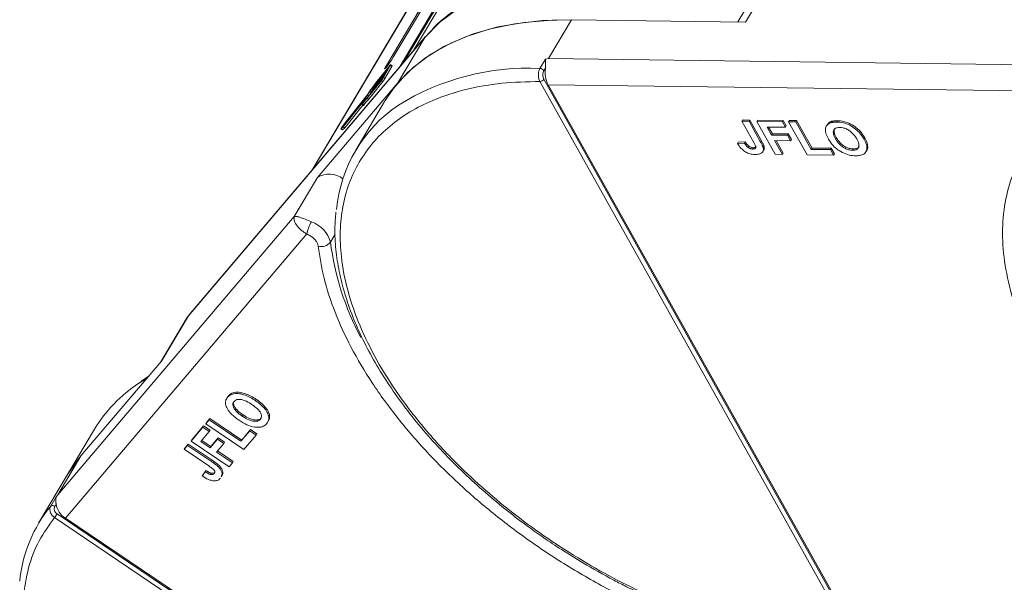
# Model space of a CAD drawing. Header units: millimetres. Extents: x -1637 to 445, y 81 to 1539.
# Tile 27 of 52: x -440 to -363, y 1346 to 1390. Entities that reach past the tile are written whole.
import ezdxf

# ---------------------------------------------------------------- set-up
doc = ezdxf.new("R2010")
doc.units = ezdxf.units.MM

msp = doc.modelspace()

# ---------------------------------------------------------------- linework, layer by layer
at = {"color": 7, "linetype": 'Continuous', "lineweight": 15}
for p, q in [((-385.488, 1428.657), (-410.456, 1386.677)), ((-410.111, 1387.083), (-385.3, 1428.799)), ((-387.755, 1424.27), (-409.315, 1388.019)), ((-392.343, 1420.584), (-417.291, 1378.638)), ((-417.264, 1378.67), (-392.296, 1420.65)), ((-410.904, 1387.506), (-396.489, 1411.742)), ((-397.035, 1411.1), (-411.45, 1386.864)), ((-383.321, 1390.259), (-381.21, 1393.808)), ((-382.042, 1393.445), (-383.932, 1390.267)), ((-398.761, 1387.393), (-396.951, 1390.435)), ((-396.951, 1390.435), (-383.321, 1390.259)), ((-408.035, 1389.47), (-408.371, 1389.105)), ((-426.95, 1367.268), (-408.431, 1389.049)), ((-408.384, 1389.114), (-426.903, 1367.334)), ((-408.431, 1389.049), (-410.542, 1385.5)), ((-408.431, 1389.049), (-408.384, 1389.114)), ((-411.158, 1386.884), (-412.263, 1385.502)), ((-411.682, 1385.915), (-411.142, 1386.869)), ((-411.334, 1386.862), (-411.45, 1386.864)), ((-411.142, 1386.869), (-411.022, 1386.788)), ((-410.999, 1386.842), (-411.119, 1386.923)), ((-399.421, 1386.634), (-398.991, 1387.356)), ((-398.991, 1387.356), (-398.761, 1387.393)), ((-358.715, 1386.877), (-398.761, 1387.393)), ((-412.613, 1384.821), (-411.603, 1386.084)), ((-411.49, 1386.283), (-412.5, 1385.02)), ((-412.455, 1385.099), (-411.445, 1386.362)), ((-411.333, 1386.561), (-412.342, 1385.298)), ((-412.297, 1385.377), (-411.288, 1386.64)), ((-411.203, 1386.804), (-412.29, 1385.444)), ((-411.603, 1386.084), (-411.49, 1386.283)), ((-411.563, 1385.835), (-411.022, 1386.788)), ((-411.445, 1386.362), (-411.333, 1386.561)), ((-411.288, 1386.64), (-411.198, 1386.799)), ((-411.197, 1386.8), (-411.203, 1386.804)), ((-399.112, 1386.451), (-399.001, 1386.638)), ((-410.542, 1385.5), (-416.845, 1378.086)), ((-412.938, 1384.31), (-411.833, 1385.692)), ((-412.876, 1384.411), (-411.788, 1385.771)), ((-412.819, 1384.229), (-411.714, 1385.611)), ((-411.648, 1386.005), (-412.658, 1384.742)), ((-412.349, 1385.291), (-412.318, 1385.27)), ((-412.345, 1385.3), (-412.323, 1385.34)), ((-412.312, 1385.277), (-412.342, 1385.298)), ((-412.26, 1385.424), (-412.29, 1385.444)), ((-411.833, 1385.692), (-411.714, 1385.611)), ((-411.738, 1385.846), (-411.648, 1386.005)), ((-411.563, 1385.835), (-411.682, 1385.915)), ((-374.635, 1341.351), (-399.432, 1385.612)), ((-374.323, 1341.526), (-399.12, 1385.787)), ((-398.787, 1385.349), (-357.907, 1384.823)), ((-398.787, 1385.349), (-374.566, 1342.116)), ((-412.948, 1384.528), (-414.596, 1382.467)), ((-412.774, 1384.836), (-412.948, 1384.528)), ((-412.752, 1384.845), (-412.926, 1384.538)), ((-412.827, 1384.472), (-412.926, 1384.538)), ((-412.644, 1384.773), (-412.752, 1384.845)), ((-412.731, 1384.592), (-412.654, 1384.728)), ((-412.664, 1384.735), (-412.633, 1384.714)), ((-412.66, 1384.744), (-412.638, 1384.784)), ((-412.627, 1384.721), (-412.658, 1384.742)), ((-412.506, 1385.013), (-412.476, 1384.992)), ((-412.503, 1385.022), (-412.48, 1385.062)), ((-412.47, 1384.999), (-412.5, 1385.02)), ((-414.821, 1382.07), (-413.187, 1384.114)), ((-414.765, 1382.163), (-413.087, 1384.263)), ((-414.702, 1381.989), (-413.287, 1383.759)), ((-412.952, 1384.501), (-414.63, 1382.402)), ((-411.587, 1384.039), (-413.848, 1380.237)), ((-413.355, 1383.806), (-413.236, 1383.725)), ((-413.348, 1383.824), (-413.185, 1384.111)), ((-413.209, 1383.757), (-413.328, 1383.838)), ((-413.084, 1384.26), (-413.258, 1383.953)), ((-413.184, 1384.112), (-413.187, 1384.114)), ((-413.084, 1384.26), (-413.043, 1384.233)), ((-413.037, 1384.24), (-413.08, 1384.269)), ((-412.855, 1384.436), (-412.952, 1384.501)), ((-412.938, 1384.31), (-412.819, 1384.229)), ((-414.596, 1382.467), (-414.956, 1381.97)), ((-414.63, 1382.402), (-414.894, 1382.036)), ((-414.594, 1382.377), (-414.63, 1382.402)), ((-383.559, 1382.598), (-383.62, 1382.497)), ((-382.687, 1380.831), (-383.62, 1382.497)), ((-383.62, 1382.497), (-383.053, 1382.49)), ((-383.559, 1382.598), (-382.992, 1382.591)), ((-382.992, 1382.591), (-383.053, 1382.49)), ((-383.053, 1382.49), (-382.144, 1380.867)), ((-382.992, 1382.591), (-382.083, 1380.969)), ((-382.387, 1382.583), (-382.448, 1382.482)), ((-382.448, 1382.482), (-380.444, 1382.456)), ((-381.006, 1379.908), (-382.448, 1382.482)), ((-382.387, 1382.583), (-380.383, 1382.557)), ((-380.383, 1382.557), (-380.444, 1382.456)), ((-380.444, 1382.456), (-380.203, 1382.027)), ((-380.383, 1382.557), (-380.143, 1382.129)), ((-379.892, 1382.551), (-379.952, 1382.45)), ((-378.51, 1379.876), (-379.952, 1382.45)), ((-379.952, 1382.45), (-379.385, 1382.442)), ((-379.892, 1382.551), (-379.325, 1382.544)), ((-379.325, 1382.544), (-379.385, 1382.442)), ((-379.385, 1382.442), (-378.183, 1380.298)), ((-379.325, 1382.544), (-378.123, 1380.399)), ((-376.939, 1382.223), (-376.999, 1382.122)), ((-376.698, 1382.442), (-376.758, 1382.341)), ((-376.133, 1382.535), (-376.194, 1382.434)), ((-415.001, 1381.895), (-414.881, 1381.814)), ((-414.997, 1381.897), (-414.821, 1382.07)), ((-414.877, 1381.817), (-414.997, 1381.897)), ((-414.894, 1382.036), (-414.765, 1382.163)), ((-414.877, 1381.817), (-414.702, 1381.989)), ((-414.702, 1381.989), (-414.821, 1382.07)), ((-380.203, 1382.027), (-381.64, 1382.046)), ((-381.64, 1382.046), (-381.289, 1381.419)), ((-381.522, 1382.044), (-381.229, 1381.52)), ((-381.229, 1381.52), (-381.289, 1381.419)), ((-381.229, 1381.52), (-379.981, 1381.504)), ((-380.143, 1382.129), (-380.203, 1382.027)), ((-379.981, 1381.504), (-380.041, 1381.403)), ((-379.981, 1381.504), (-379.741, 1381.075)), ((-383.903, 1380.867), (-383.963, 1380.765)), ((-383.415, 1380.791), (-383.963, 1380.765)), ((-383.903, 1380.867), (-383.354, 1380.892)), ((-383.354, 1380.892), (-383.415, 1380.791)), ((-382.083, 1380.969), (-382.144, 1380.867)), ((-381.289, 1381.419), (-380.041, 1381.403)), ((-379.801, 1380.974), (-381.049, 1380.99)), ((-381.049, 1380.99), (-380.439, 1379.901)), ((-380.931, 1380.988), (-380.378, 1380.003)), ((-380.041, 1381.403), (-379.801, 1380.974)), ((-379.741, 1381.075), (-379.801, 1380.974)), ((-376.283, 1381.127), (-376.222, 1381.228)), ((-373.989, 1381.194), (-374.049, 1381.093)), ((-383.098, 1380.571), (-383.159, 1380.47)), ((-382.715, 1380.426), (-382.776, 1380.324)), ((-381.971, 1380.115), (-381.911, 1380.217)), ((-381.874, 1380.48), (-381.934, 1380.379)), ((-380.439, 1379.901), (-381.006, 1379.908)), ((-380.439, 1379.901), (-380.378, 1380.003)), ((-378.123, 1380.399), (-378.183, 1380.298)), ((-378.183, 1380.298), (-376.671, 1380.278)), ((-378.123, 1380.399), (-376.611, 1380.38)), ((-376.611, 1380.38), (-376.671, 1380.278)), ((-376.671, 1380.278), (-376.431, 1379.85)), ((-376.611, 1380.38), (-376.37, 1379.951)), ((-376.431, 1379.85), (-376.37, 1379.951)), ((-374.888, 1380.325), (-374.948, 1380.223)), ((-373.898, 1380.111), (-373.838, 1380.212)), ((-376.431, 1379.85), (-378.51, 1379.876)), ((-416.845, 1378.086), (-418.654, 1375.044)), ((-418.654, 1375.044), (-437.173, 1353.264)), ((-436.582, 1351.445), (-417.677, 1373.679)), ((-417.355, 1373.505), (-417.677, 1373.679)), ((-415.826, 1373.042), (-415.458, 1373.662)), ((-427.009, 1367.185), (-429.094, 1363.68)), ((-429.061, 1363.719), (-426.95, 1367.268)), ((-427.009, 1367.185), (-426.95, 1367.268)), ((-426.95, 1367.268), (-426.903, 1367.334)), ((-435.364, 1356.306), (-429.061, 1363.719)), ((-430.834, 1361.994), (-430.177, 1362.406)), ((-430.085, 1362.515), (-430.676, 1362.129)), ((-423.97, 1360.765), (-423.976, 1360.756)), ((-423.915, 1360.858), (-423.934, 1360.826)), ((-423.816, 1361.005), (-423.876, 1360.903)), ((-421.632, 1360.733), (-421.692, 1360.632)), ((-425.585, 1358.823), (-425.323, 1359.132)), ((-425.525, 1358.925), (-425.262, 1359.233)), ((-425.262, 1359.233), (-425.323, 1359.132)), ((-425.323, 1359.132), (-422.834, 1357.455)), ((-425.262, 1359.233), (-422.774, 1357.556)), ((-422.73, 1359.422), (-422.669, 1359.524)), ((-421.248, 1359.28), (-421.308, 1359.178)), ((-420.685, 1359.051), (-420.624, 1359.153)), ((-434.298, 1358.394), (-436.409, 1354.845)), ((-426.739, 1357.466), (-425.812, 1358.556)), ((-426.679, 1357.567), (-425.752, 1358.657)), ((-425.752, 1358.657), (-425.812, 1358.556)), ((-425.812, 1358.556), (-425.314, 1358.221)), ((-425.752, 1358.657), (-425.254, 1358.322)), ((-425.525, 1358.925), (-425.585, 1358.823)), ((-422.599, 1356.811), (-425.585, 1358.823)), ((-425.254, 1358.322), (-425.314, 1358.221)), ((-422.774, 1357.556), (-422.074, 1358.379)), ((-422.074, 1358.379), (-422.135, 1358.277)), ((-422.074, 1358.379), (-421.577, 1358.043)), ((-426.679, 1357.567), (-426.739, 1357.466)), ((-425.314, 1358.221), (-425.979, 1357.439)), ((-425.252, 1356.949), (-424.675, 1357.627)), ((-425.191, 1357.05), (-424.614, 1357.729)), ((-424.614, 1357.729), (-424.675, 1357.627)), ((-424.675, 1357.627), (-424.177, 1357.292)), ((-424.614, 1357.729), (-424.117, 1357.393)), ((-422.834, 1357.455), (-422.135, 1358.277)), ((-422.774, 1357.556), (-422.834, 1357.455)), ((-421.637, 1357.942), (-422.599, 1356.811)), ((-422.135, 1358.277), (-421.637, 1357.942)), ((-421.637, 1357.942), (-421.577, 1358.043)), ((-427.281, 1356.829), (-427.019, 1357.137)), ((-427.221, 1356.93), (-427.281, 1356.829)), ((-425.348, 1355.526), (-427.281, 1356.829)), ((-427.221, 1356.93), (-426.958, 1357.238)), ((-426.958, 1357.238), (-427.019, 1357.137)), ((-427.019, 1357.137), (-425.136, 1355.868)), ((-426.958, 1357.238), (-425.076, 1355.97)), ((-423.753, 1355.453), (-426.739, 1357.466)), ((-425.979, 1357.439), (-425.252, 1356.949)), ((-425.902, 1357.529), (-425.191, 1357.05)), ((-425.191, 1357.05), (-425.252, 1356.949)), ((-424.177, 1357.292), (-424.754, 1356.613)), ((-424.117, 1357.393), (-424.177, 1357.292)), ((-437.173, 1353.264), (-435.364, 1356.306)), ((-424.754, 1356.613), (-423.491, 1355.762)), ((-424.677, 1356.704), (-423.43, 1355.863)), ((-425.076, 1355.97), (-425.136, 1355.868)), ((-424.538, 1355.552), (-424.598, 1355.451)), ((-423.491, 1355.762), (-423.753, 1355.453)), ((-423.491, 1355.762), (-423.43, 1355.863)), ((-436.409, 1354.845), (-438.671, 1351.042)), ((-425.64, 1355.075), (-425.864, 1354.741)), ((-425.804, 1354.843), (-425.864, 1354.741)), ((-425.804, 1354.843), (-425.58, 1355.177)), ((-425.58, 1355.177), (-425.64, 1355.075)), ((-425.173, 1354.968), (-425.233, 1354.867)), ((-424.366, 1354.685), (-424.306, 1354.787)), ((-437.721, 1352.389), (-437.291, 1353.112)), ((-437.291, 1353.112), (-437.173, 1353.264)), ((-437.416, 1352.362), (-437.305, 1352.548)), ((-386.066, 1316.864), (-437.425, 1351.481)), ((-385.865, 1317.154), (-437.224, 1351.77)), ((-436.582, 1351.445), (-386.416, 1317.632))]:
    msp.add_line(p, q, dxfattribs=at)
at = {"color": 7, "linetype": 'Continuous', "lineweight": 15, "flags": 128}
for points in [[(-408.431, 1389.049), (-407.249, 1390.243), (-405.865, 1391.285), (-404.291, 1392.166), (-402.538, 1392.88), (-400.621, 1393.42), (-398.555, 1393.782), (-396.357, 1393.964), (-394.045, 1393.963), (-391.637, 1393.78), (-389.153, 1393.417), (-386.613, 1392.876), (-384.036, 1392.161), (-383.003, 1391.829)], [(-411.587, 1384.039), (-410.894, 1385.062), (-409.783, 1386.306), (-408.467, 1387.4), (-406.956, 1388.337), (-405.262, 1389.108), (-403.399, 1389.707), (-401.382, 1390.13), (-399.227, 1390.373), (-396.951, 1390.435)], [(-410.542, 1385.5), (-409.36, 1386.694), (-407.976, 1387.736), (-406.402, 1388.617), (-404.649, 1389.331), (-402.732, 1389.871), (-400.666, 1390.233), (-398.468, 1390.414), (-396.951, 1390.435)], [(-411.45, 1386.864), (-411.544, 1386.695), (-411.583, 1386.6), (-411.56, 1386.594), (-411.478, 1386.678), (-411.351, 1386.84), (-411.197, 1387.054), (-411.04, 1387.288), (-410.904, 1387.506)], [(-411.158, 1386.884), (-411.143, 1386.902), (-411.131, 1386.915), (-411.123, 1386.922), (-411.119, 1386.923), (-411.118, 1386.918), (-411.122, 1386.907), (-411.13, 1386.89), (-411.142, 1386.869)], [(-411.022, 1386.788), (-411.011, 1386.81), (-411.003, 1386.826), (-410.999, 1386.837), (-410.999, 1386.842), (-410.999, 1386.842)], [(-411.198, 1386.799), (-411.194, 1386.806), (-411.191, 1386.812), (-411.19, 1386.816), (-411.19, 1386.817), (-411.191, 1386.817), (-411.194, 1386.814), (-411.198, 1386.81), (-411.203, 1386.804)], [(-412.342, 1385.298), (-412.345, 1385.295), (-412.347, 1385.293), (-412.348, 1385.291), (-412.349, 1385.291), (-412.349, 1385.292), (-412.348, 1385.294), (-412.347, 1385.297), (-412.345, 1385.3)], [(-412.658, 1384.742), (-412.66, 1384.738), (-412.662, 1384.736), (-412.663, 1384.735), (-412.664, 1384.735), (-412.664, 1384.736), (-412.663, 1384.738), (-412.662, 1384.74), (-412.66, 1384.744)], [(-412.5, 1385.02), (-412.502, 1385.017), (-412.504, 1385.014), (-412.506, 1385.013), (-412.507, 1385.013), (-412.507, 1385.014), (-412.506, 1385.016), (-412.505, 1385.019), (-412.503, 1385.022)], [(-413.328, 1383.838), (-413.336, 1383.826), (-413.344, 1383.817), (-413.35, 1383.81), (-413.354, 1383.806), (-413.355, 1383.806), (-413.355, 1383.809), (-413.352, 1383.815), (-413.348, 1383.824)], [(-413.185, 1384.111), (-413.183, 1384.115), (-413.181, 1384.117), (-413.181, 1384.119), (-413.181, 1384.12), (-413.181, 1384.12), (-413.183, 1384.119), (-413.185, 1384.117), (-413.187, 1384.114)], [(-413.087, 1384.263), (-413.084, 1384.266), (-413.082, 1384.268), (-413.081, 1384.269), (-413.08, 1384.269), (-413.08, 1384.268), (-413.081, 1384.267), (-413.082, 1384.264), (-413.084, 1384.26)], [(-414.997, 1381.897), (-415, 1381.894), (-415.001, 1381.896), (-414.998, 1381.902), (-414.993, 1381.912), (-414.986, 1381.925), (-414.976, 1381.94), (-414.966, 1381.956), (-414.956, 1381.97)], [(-414.881, 1381.814), (-414.881, 1381.814), (-414.877, 1381.817)], [(-436.409, 1354.845), (-436.03, 1355.437), (-435.364, 1356.306)], [(-436.409, 1354.845), (-436.334, 1354.969), (-435.364, 1356.306)]]:
    msp.add_lwpolyline(points, dxfattribs=at)
at = {"color": 7, "linetype": 'Continuous', "lineweight": 15}
for centre, radius, start, end in [((-400.332, 1367.366), 19.289, 87.29227, 121.83149), ((-399.441, 1386.246), 0.388, 31.84251, 86.94255), ((-396.835, 1386.335), 2.187, 172.04295, 206.79404), ((-417.09, 1388.672), 5.784, 318.58246, 326.07649), ((-416.12, 1388.036), 4.616, 317.55968, 326.69405), ((-412.036, 1385.174), 0.331, 142.07338, 149.85861), ((-413.402, 1386.914), 1.988, 322.07338, 329.85861), ((-412.311, 1386.179), 0.663, 322.07338, 329.85861), ((-413.282, 1386.833), 1.988, 322.07338, 329.85861), ((-399.445, 1386.001), 0.389, 271.86957, 326.65022), ((-413.213, 1384.705), 0.331, 322.07338, 329.85861), ((-412.314, 1384.577), 0.527, 139.23327, 150.62773), ((-412.351, 1384.617), 0.331, 142.07338, 149.85861), ((-412.194, 1384.895), 0.331, 142.07338, 149.85861), ((-404.316, 1374.567), 11.078, 123.96754, 174.74389), ((-411.186, 1382.466), 2.543, 133.52568, 147.35364), ((-411, 1382.456), 2.709, 133.81168, 146.45105), ((-413.313, 1383.819), 0.122, 309.57932, 329.44945), ((-411.067, 1382.385), 2.543, 133.52568, 147.35364), ((-415.911, 1376.655), 1.709, 51.71709, 123.10387), ((-414.766, 1373.11), 2.966, 149.33637, 168.93711), ((-418.065, 1372.424), 2.322, 15.42678, 71.22836), ((-416.519, 1373.546), 0.857, 252.102, 323.98063), ((-393.977, 1375.883), 22.033, 187.40858, 207.85708), ((-424.648, 1352.575), 11.269, 123.29761, 148.9105), ((-429.204, 1345.416), 11.007, 140.69222, 174.25109), ((-437.586, 1352.179), 0.25, 47.01395, 122.61801), ((-435.686, 1352.82), 1.642, 189.53792, 236.91943), ((-439.386, 1353.056), 2.516, 321.22878, 329.26707)]:
    msp.add_arc(centre, radius, start, end, dxfattribs=at)
for points, knots in [([(-382.856, 1392.075), (-382.976, 1392.117), (-383.759, 1392.391), (-385.217, 1392.808), (-387.226, 1393.314), (-389.24, 1393.709), (-391.24, 1393.996), (-393.21, 1394.165), (-395.135, 1394.214), (-397.003, 1394.139), (-398.801, 1393.938), (-400.518, 1393.611), (-402.145, 1393.155), (-403.673, 1392.57), (-405.095, 1391.856), (-406.391, 1391.001), (-407.381, 1390.206), (-407.874, 1389.651), (-408.035, 1389.47)], [0, 0, 0, 0, 0.011518, 0.075378, 0.140518, 0.206607, 0.273411, 0.340761, 0.408543, 0.476684, 0.545149, 0.613929, 0.683055, 0.752596, 0.822667, 0.893441, 0.965162, 1, 1, 1, 1]), ([(-398.991, 1387.356), (-398.99, 1387.356), (-398.988, 1387.357), (-398.986, 1387.356), (-398.982, 1387.352), (-398.977, 1387.329), (-398.982, 1387.229), (-398.983, 1387.033), (-398.984, 1386.802), (-398.998, 1386.665), (-399.001, 1386.638)], [0, 0, 0, 0, 0.003793, 0.007579, 0.014093, 0.034497, 0.13062, 0.51526, 0.901442, 1, 1, 1, 1]), ([(-399.432, 1385.612), (-399.454, 1385.656), (-399.496, 1385.742), (-399.533, 1385.894), (-399.551, 1386.047), (-399.548, 1386.236), (-399.513, 1386.449), (-399.45, 1386.575), (-399.421, 1386.634)], [0, 0, 0, 0, 0.152956, 0.297992, 0.435105, 0.564288, 0.797856, 1, 1, 1, 1]), ([(-399.12, 1385.787), (-399.142, 1385.836), (-399.185, 1385.933), (-399.202, 1386.12), (-399.18, 1386.306), (-399.135, 1386.403), (-399.112, 1386.451)], [0, 0, 0, 0, 0.250048, 0.499879, 0.74922, 1, 1, 1, 1]), ([(-374.635, 1341.351), (-375.683, 1341.403), (-377.811, 1341.509), (-381.238, 1342.097), (-384.545, 1342.951), (-387.65, 1344.007), (-390.501, 1345.177), (-393.335, 1346.543), (-396.119, 1348.099), (-398.807, 1349.815), (-401.349, 1351.663), (-403.726, 1353.618), (-406.119, 1355.85), (-408.435, 1358.356), (-410.544, 1361.09), (-412.253, 1363.806), (-413.585, 1366.518), (-414.531, 1369.237), (-415.01, 1371.719), (-415.101, 1373.921), (-414.897, 1375.844), (-414.403, 1377.653), (-413.613, 1379.324), (-412.544, 1380.83), (-411.211, 1382.143), (-409.64, 1383.256), (-407.681, 1384.246), (-405.289, 1385.026), (-402.476, 1385.535), (-400.437, 1385.587), (-399.432, 1385.612)], [0, 0, 0, 0, 0.038845, 0.078883, 0.12003, 0.152186, 0.184338, 0.217171, 0.25, 0.282833, 0.315662, 0.347818, 0.37997, 0.421121, 0.461157, 0.5, 0.538846, 0.578883, 0.62003, 0.652186, 0.684338, 0.717171, 0.75, 0.782833, 0.815662, 0.847818, 0.87997, 0.921121, 0.961156, 1, 1, 1, 1]), ([(-342.807, 1346.548), (-343.869, 1347.207), (-346.014, 1348.538), (-349.054, 1350.798), (-351.929, 1353.238), (-354.561, 1355.833), (-356.898, 1358.527), (-358.893, 1361.264), (-360.517, 1363.987), (-361.767, 1366.668), (-362.649, 1369.302), (-363.153, 1371.884), (-363.258, 1374.383), (-362.949, 1376.743), (-362.229, 1378.916), (-361.11, 1380.852), (-359.656, 1382.546), (-358.407, 1383.449), (-357.788, 1383.896)], [0, 0, 0, 0, 0.061038, 0.123312, 0.186438, 0.25, 0.313562, 0.376688, 0.438962, 0.5, 0.561038, 0.623312, 0.686438, 0.75, 0.813562, 0.876688, 0.938962, 1, 1, 1, 1]), ([(-377.075, 1381.769), (-377.074, 1381.831), (-377.073, 1381.953), (-376.998, 1382.152), (-376.882, 1382.28), (-376.772, 1382.335), (-376.758, 1382.341)], [0, 0, 0, 0, 0.2508959, 0.5021661, 0.9405117, 1, 1, 1, 1]), ([(-376.935, 1382.221), (-376.881, 1382.297), (-376.818, 1382.384), (-376.711, 1382.436), (-376.698, 1382.442)], [0, 0, 0, 0, 0.874905, 1, 1, 1, 1]), ([(-376.758, 1382.341), (-376.729, 1382.353), (-376.67, 1382.378), (-376.575, 1382.401), (-376.482, 1382.419), (-376.39, 1382.429), (-376.294, 1382.434), (-376.227, 1382.434), (-376.194, 1382.434)], [0, 0, 0, 0, 0.185429, 0.37219, 0.527708, 0.683877, 0.841678, 1, 1, 1, 1]), ([(-376.698, 1382.442), (-376.669, 1382.455), (-376.61, 1382.48), (-376.515, 1382.503), (-376.422, 1382.52), (-376.329, 1382.53), (-376.233, 1382.536), (-376.167, 1382.536), (-376.133, 1382.535)], [0, 0, 0, 0, 0.185429, 0.37219, 0.527708, 0.683877, 0.841678, 1, 1, 1, 1]), ([(-376.194, 1382.434), (-376.114, 1382.431), (-375.871, 1382.421), (-375.429, 1382.316), (-374.924, 1382.06), (-374.468, 1381.693), (-374.203, 1381.357), (-374.079, 1381.144), (-374.049, 1381.093)], [0, 0, 0, 0, 0.101398, 0.306996, 0.506144, 0.685262, 0.924557, 1, 1, 1, 1]), ([(-376.133, 1382.535), (-376.053, 1382.532), (-375.811, 1382.522), (-375.369, 1382.417), (-374.864, 1382.162), (-374.408, 1381.794), (-374.143, 1381.458), (-374.018, 1381.245), (-373.989, 1381.194)], [0, 0, 0, 0, 0.101398, 0.306996, 0.506144, 0.685262, 0.924557, 1, 1, 1, 1]), ([(-376.84, 1381.117), (-376.859, 1381.151), (-376.897, 1381.22), (-376.948, 1381.326), (-376.995, 1381.436), (-377.034, 1381.549), (-377.064, 1381.661), (-377.071, 1381.733), (-377.075, 1381.769)], [0, 0, 0, 0, 0.15395, 0.308181, 0.478699, 0.649961, 0.824203, 1, 1, 1, 1]), ([(-376.283, 1381.127), (-376.319, 1381.195), (-376.41, 1381.369), (-376.478, 1381.614), (-376.43, 1381.825), (-376.292, 1381.954), (-376.113, 1382.002), (-375.989, 1382.004), (-375.946, 1382.005)], [0, 0, 0, 0, 0.1586166, 0.4008637, 0.5730594, 0.7454856, 0.9129852, 1, 1, 1, 1]), ([(-376.222, 1381.228), (-376.259, 1381.297), (-376.352, 1381.471), (-376.408, 1381.709), (-376.398, 1381.876), (-376.352, 1381.919), (-376.351, 1381.92)], [0, 0, 0, 0, 0.274858, 0.694634, 0.993023, 1, 1, 1, 1]), ([(-375.946, 1382.005), (-375.864, 1382), (-375.7, 1381.989), (-375.425, 1381.899), (-375.159, 1381.749), (-374.885, 1381.509), (-374.725, 1381.288), (-374.64, 1381.141), (-374.623, 1381.112)], [0, 0, 0, 0, 0.160292, 0.321922, 0.490761, 0.657569, 0.933883, 1, 1, 1, 1]), ([(-382.572, 1379.896), (-382.652, 1379.9), (-382.836, 1379.909), (-383.148, 1379.995), (-383.454, 1380.165), (-383.75, 1380.428), (-383.88, 1380.633), (-383.963, 1380.765)], [0, 0, 0, 0, 0.155292, 0.353145, 0.543243, 0.704067, 1, 1, 1, 1]), ([(-383.159, 1380.47), (-383.18, 1380.489), (-383.225, 1380.528), (-383.274, 1380.587), (-383.316, 1380.641), (-383.351, 1380.691), (-383.384, 1380.741), (-383.404, 1380.774), (-383.415, 1380.791)], [0, 0, 0, 0, 0.193806, 0.393127, 0.544069, 0.695412, 0.847613, 1, 1, 1, 1]), ([(-383.354, 1380.892), (-383.344, 1380.875), (-383.323, 1380.841), (-383.288, 1380.788), (-383.249, 1380.734), (-383.206, 1380.679), (-383.158, 1380.623), (-383.118, 1380.589), (-383.098, 1380.571)], [0, 0, 0, 0, 0.155996, 0.312125, 0.480895, 0.650212, 0.823248, 1, 1, 1, 1]), ([(-382.687, 1380.831), (-382.65, 1380.763), (-382.586, 1380.644), (-382.535, 1380.501), (-382.536, 1380.409), (-382.578, 1380.36), (-382.657, 1380.328), (-382.73, 1380.326), (-382.776, 1380.324)], [0, 0, 0, 0, 0.292027, 0.504854, 0.613905, 0.723685, 0.829816, 1, 1, 1, 1]), ([(-382.144, 1380.867), (-382.125, 1380.833), (-382.087, 1380.764), (-382.041, 1380.672), (-382.003, 1380.59), (-381.975, 1380.519), (-381.949, 1380.448), (-381.939, 1380.402), (-381.934, 1380.379)], [0, 0, 0, 0, 0.20827, 0.416707, 0.561481, 0.706573, 0.852825, 1, 1, 1, 1]), ([(-382.083, 1380.969), (-382.065, 1380.934), (-382.027, 1380.866), (-381.98, 1380.773), (-381.943, 1380.692), (-381.915, 1380.621), (-381.888, 1380.55), (-381.879, 1380.503), (-381.874, 1380.48)], [0, 0, 0, 0, 0.20827, 0.416707, 0.561481, 0.706573, 0.852825, 1, 1, 1, 1]), ([(-374.707, 1379.795), (-374.787, 1379.798), (-375.029, 1379.808), (-375.473, 1379.911), (-375.981, 1380.167), (-376.436, 1380.536), (-376.694, 1380.865), (-376.814, 1381.071), (-376.84, 1381.117)], [0, 0, 0, 0, 0.102171, 0.30922, 0.51365, 0.692275, 0.932413, 1, 1, 1, 1]), ([(-374.948, 1380.223), (-375.03, 1380.229), (-375.195, 1380.241), (-375.472, 1380.337), (-375.749, 1380.494), (-376.038, 1380.75), (-376.194, 1380.973), (-376.274, 1381.112), (-376.283, 1381.127)], [0, 0, 0, 0, 0.15971, 0.320429, 0.491074, 0.67705, 0.96629, 1, 1, 1, 1]), ([(-374.888, 1380.325), (-374.97, 1380.331), (-375.135, 1380.342), (-375.411, 1380.438), (-375.689, 1380.596), (-375.978, 1380.851), (-376.134, 1381.074), (-376.214, 1381.213), (-376.222, 1381.228)], [0, 0, 0, 0, 0.15971, 0.320429, 0.491074, 0.67705, 0.96629, 1, 1, 1, 1]), ([(-374.623, 1381.112), (-374.587, 1381.044), (-374.486, 1380.851), (-374.418, 1380.583), (-374.501, 1380.369), (-374.657, 1380.254), (-374.828, 1380.225), (-374.929, 1380.224), (-374.948, 1380.223)], [0, 0, 0, 0, 0.1585903, 0.4472388, 0.6203806, 0.7935748, 0.9612953, 1, 1, 1, 1]), ([(-374.049, 1381.093), (-374.013, 1381.024), (-373.903, 1380.817), (-373.802, 1380.489), (-373.842, 1380.151), (-374.046, 1379.915), (-374.358, 1379.804), (-374.601, 1379.797), (-374.707, 1379.795)], [0, 0, 0, 0, 0.101888, 0.307343, 0.492963, 0.678647, 0.860791, 1, 1, 1, 1]), ([(-373.989, 1381.194), (-373.952, 1381.125), (-373.841, 1380.918), (-373.751, 1380.596), (-373.75, 1380.326), (-373.835, 1380.236), (-373.85, 1380.221)], [0, 0, 0, 0, 0.192169, 0.579672, 0.929764, 1, 1, 1, 1]), ([(-382.776, 1380.324), (-382.8, 1380.325), (-382.851, 1380.328), (-382.925, 1380.345), (-382.993, 1380.369), (-383.052, 1380.397), (-383.108, 1380.431), (-383.142, 1380.457), (-383.159, 1380.47)], [0, 0, 0, 0, 0.202387, 0.410907, 0.557829, 0.709472, 0.853224, 1, 1, 1, 1]), ([(-383.098, 1380.571), (-383.059, 1380.543), (-382.984, 1380.489), (-382.858, 1380.441), (-382.771, 1380.427), (-382.725, 1380.426), (-382.715, 1380.426)], [0, 0, 0, 0, 0.330398, 0.624767, 0.917361, 1, 1, 1, 1]), ([(-382.715, 1380.426), (-382.666, 1380.428), (-382.586, 1380.431), (-382.509, 1380.466), (-382.494, 1380.5), (-382.488, 1380.514)], [0, 0, 0, 0, 0.495374, 0.790754, 1, 1, 1, 1]), ([(-381.934, 1380.379), (-381.93, 1380.315), (-381.922, 1380.188), (-382.014, 1380.034), (-382.216, 1379.91), (-382.438, 1379.901), (-382.572, 1379.896)], [0, 0, 0, 0, 0.20646, 0.413515, 0.645211, 1, 1, 1, 1]), ([(-381.874, 1380.48), (-381.867, 1380.415), (-381.856, 1380.317), (-381.904, 1380.246), (-381.92, 1380.222)], [0, 0, 0, 0, 0.663161, 1, 1, 1, 1]), ([(-374.442, 1380.515), (-374.446, 1380.503), (-374.47, 1380.433), (-374.602, 1380.358), (-374.767, 1380.326), (-374.869, 1380.325), (-374.888, 1380.325)], [0, 0, 0, 0, 0.084934, 0.502415, 0.906703, 1, 1, 1, 1]), ([(-415.396, 1375.385), (-415.433, 1374.967), (-415.517, 1374.017), (-415.428, 1372.461), (-415.169, 1370.745), (-414.723, 1368.99), (-414.102, 1367.209), (-413.308, 1365.413), (-412.35, 1363.614), (-411.234, 1361.822), (-409.971, 1360.05), (-408.57, 1358.311), (-407.047, 1356.618), (-405.421, 1354.989), (-403.727, 1353.449), (-402.025, 1352.039), (-400.485, 1350.866), (-399.07, 1349.863), (-397.656, 1348.917), (-396.625, 1348.29), (-396.064, 1347.948)], [0, 0, 0, 0, 0.047763, 0.108564, 0.169412, 0.23026, 0.29107, 0.351811, 0.412448, 0.472949, 0.533269, 0.593337, 0.65303, 0.712106, 0.770046, 0.825494, 0.876205, 0.912323, 0.952312, 1, 1, 1, 1]), ([(-417.677, 1373.679), (-417.766, 1373.731), (-417.946, 1373.835), (-418.253, 1374.083), (-418.538, 1374.413), (-418.706, 1374.782), (-418.672, 1374.957), (-418.654, 1375.044)], [0, 0, 0, 0, 0.124054, 0.250838, 0.49978, 0.748665, 1, 1, 1, 1]), ([(-418.654, 1375.044), (-418.611, 1375.054), (-418.525, 1375.072), (-418.235, 1374.993), (-417.837, 1374.842), (-417.491, 1374.696), (-417.317, 1374.623)], [0, 0, 0, 0, 0.251308, 0.500635, 0.750187, 1, 1, 1, 1]), ([(-417.355, 1373.505), (-417.28, 1373.449), (-417.127, 1373.336), (-416.949, 1373.134), (-416.823, 1372.925), (-416.796, 1372.795), (-416.783, 1372.731)], [0, 0, 0, 0, 0.245536, 0.5, 0.754464, 1, 1, 1, 1]), ([(-376.123, 1340.204), (-377.2, 1340.333), (-379.376, 1340.593), (-382.798, 1341.371), (-386.309, 1342.438), (-389.852, 1343.811), (-393.35, 1345.455), (-396.734, 1347.338), (-399.938, 1349.413), (-402.935, 1351.65), (-405.724, 1354.042), (-408.296, 1356.588), (-410.611, 1359.264), (-412.614, 1362.02), (-414.262, 1364.8), (-415.516, 1367.545), (-416.398, 1370.21), (-416.655, 1371.896), (-416.783, 1372.731)], [0, 0, 0, 0, 0.061038, 0.123312, 0.186438, 0.25, 0.313562, 0.376688, 0.438962, 0.5, 0.561038, 0.623312, 0.686438, 0.75, 0.813562, 0.876688, 0.938962, 1, 1, 1, 1]), ([(-424.047, 1360.486), (-424.045, 1360.516), (-424.041, 1360.576), (-424.019, 1360.655), (-423.992, 1360.725), (-423.96, 1360.788), (-423.922, 1360.848), (-423.892, 1360.885), (-423.876, 1360.903)], [0, 0, 0, 0, 0.185429, 0.37219, 0.527708, 0.683877, 0.841678, 1, 1, 1, 1]), ([(-423.915, 1360.857), (-423.91, 1360.868), (-423.894, 1360.9), (-423.861, 1360.949), (-423.831, 1360.986), (-423.816, 1361.005)], [0, 0, 0, 0, 0.198758, 0.598719, 1, 1, 1, 1]), ([(-423.876, 1360.903), (-423.837, 1360.944), (-423.719, 1361.069), (-423.424, 1361.2), (-422.965, 1361.202), (-422.426, 1361.055), (-422.001, 1360.835), (-421.752, 1360.671), (-421.692, 1360.632)], [0, 0, 0, 0, 0.101398, 0.306996, 0.506144, 0.685262, 0.924557, 1, 1, 1, 1]), ([(-423.816, 1361.005), (-423.777, 1361.046), (-423.659, 1361.17), (-423.364, 1361.302), (-422.905, 1361.304), (-422.365, 1361.156), (-421.941, 1360.936), (-421.692, 1360.772), (-421.632, 1360.733)], [0, 0, 0, 0, 0.101398, 0.306996, 0.506144, 0.685262, 0.924557, 1, 1, 1, 1]), ([(-423.376, 1360.572), (-423.334, 1360.612), (-423.25, 1360.691), (-423.045, 1360.747), (-422.788, 1360.731), (-422.447, 1360.621), (-422.174, 1360.468), (-422.002, 1360.355), (-421.969, 1360.333)], [0, 0, 0, 0, 0.160292, 0.321922, 0.490761, 0.657569, 0.933883, 1, 1, 1, 1]), ([(-421.692, 1360.632), (-421.613, 1360.577), (-421.376, 1360.412), (-421.032, 1360.108), (-420.744, 1359.716), (-420.622, 1359.344), (-420.662, 1359.048), (-420.765, 1358.906), (-420.81, 1358.844)], [0, 0, 0, 0, 0.101888, 0.307343, 0.492963, 0.678647, 0.860791, 1, 1, 1, 1]), ([(-421.632, 1360.733), (-421.553, 1360.678), (-421.316, 1360.513), (-420.971, 1360.209), (-420.686, 1359.819), (-420.556, 1359.448), (-420.604, 1359.25), (-420.628, 1359.154)], [0, 0, 0, 0, 0.119588, 0.360734, 0.578598, 0.796539, 1, 1, 1, 1]), ([(-423.67, 1359.684), (-423.726, 1359.751), (-423.836, 1359.886), (-423.983, 1360.145), (-424.047, 1360.35), (-424.047, 1360.472), (-424.047, 1360.486)], [0, 0, 0, 0, 0.250896, 0.502166, 0.940512, 1, 1, 1, 1]), ([(-422.73, 1359.422), (-422.808, 1359.477), (-423.007, 1359.616), (-423.26, 1359.847), (-423.43, 1360.105), (-423.485, 1360.322), (-423.448, 1360.476), (-423.394, 1360.547), (-423.376, 1360.572)], [0, 0, 0, 0, 0.1586166, 0.4008637, 0.5730594, 0.7454856, 0.9129852, 1, 1, 1, 1]), ([(-422.669, 1359.524), (-422.748, 1359.579), (-422.947, 1359.718), (-423.198, 1359.947), (-423.374, 1360.208), (-423.397, 1360.349), (-423.408, 1360.42)], [0, 0, 0, 0, 0.21277, 0.537722, 0.768706, 1, 1, 1, 1]), ([(-421.969, 1360.333), (-421.89, 1360.278), (-421.669, 1360.123), (-421.395, 1359.868), (-421.239, 1359.588), (-421.205, 1359.374), (-421.255, 1359.247), (-421.3, 1359.189), (-421.308, 1359.178)], [0, 0, 0, 0, 0.15859, 0.447239, 0.620381, 0.793575, 0.961295, 1, 1, 1, 1]), ([(-422.972, 1359.101), (-423.012, 1359.128), (-423.091, 1359.182), (-423.211, 1359.27), (-423.332, 1359.363), (-423.452, 1359.465), (-423.567, 1359.571), (-423.636, 1359.646), (-423.67, 1359.684)], [0, 0, 0, 0, 0.15395, 0.308181, 0.478699, 0.649961, 0.824203, 1, 1, 1, 1]), ([(-420.81, 1358.844), (-420.849, 1358.803), (-420.967, 1358.679), (-421.261, 1358.543), (-421.723, 1358.541), (-422.263, 1358.69), (-422.677, 1358.906), (-422.919, 1359.066), (-422.972, 1359.101)], [0, 0, 0, 0, 0.102171, 0.30922, 0.51365, 0.692275, 0.932413, 1, 1, 1, 1]), ([(-421.308, 1359.178), (-421.35, 1359.139), (-421.435, 1359.06), (-421.647, 1359.011), (-421.915, 1359.028), (-422.277, 1359.146), (-422.55, 1359.303), (-422.713, 1359.411), (-422.73, 1359.422)], [0, 0, 0, 0, 0.15971, 0.320429, 0.491074, 0.67705, 0.96629, 1, 1, 1, 1]), ([(-421.248, 1359.28), (-421.29, 1359.24), (-421.375, 1359.161), (-421.587, 1359.112), (-421.855, 1359.129), (-422.217, 1359.248), (-422.49, 1359.404), (-422.652, 1359.512), (-422.669, 1359.524)], [0, 0, 0, 0, 0.15971, 0.320429, 0.491074, 0.67705, 0.96629, 1, 1, 1, 1]), ([(-425.348, 1355.526), (-425.269, 1355.471), (-425.133, 1355.377), (-424.98, 1355.249), (-424.897, 1355.148), (-424.872, 1355.071), (-424.878, 1354.991), (-424.909, 1354.948), (-424.928, 1354.921)], [0, 0, 0, 0, 0.292027, 0.504854, 0.613905, 0.723685, 0.829816, 1, 1, 1, 1]), ([(-425.136, 1355.868), (-425.097, 1355.841), (-425.017, 1355.787), (-424.912, 1355.712), (-424.821, 1355.643), (-424.744, 1355.581), (-424.668, 1355.518), (-424.622, 1355.473), (-424.598, 1355.451)], [0, 0, 0, 0, 0.20827, 0.416707, 0.561481, 0.706573, 0.852825, 1, 1, 1, 1]), ([(-425.076, 1355.97), (-425.036, 1355.943), (-424.957, 1355.888), (-424.852, 1355.813), (-424.761, 1355.745), (-424.684, 1355.683), (-424.608, 1355.62), (-424.561, 1355.575), (-424.538, 1355.552)], [0, 0, 0, 0, 0.20827, 0.416707, 0.561481, 0.706573, 0.852825, 1, 1, 1, 1]), ([(-424.598, 1355.451), (-424.539, 1355.383), (-424.419, 1355.248), (-424.323, 1355.03), (-424.298, 1354.832), (-424.358, 1354.737), (-424.384, 1354.695)], [0, 0, 0, 0, 0.25063, 0.50198, 0.783245, 1, 1, 1, 1]), ([(-424.538, 1355.552), (-424.478, 1355.485), (-424.359, 1355.35), (-424.263, 1355.131), (-424.237, 1354.933), (-424.298, 1354.838), (-424.324, 1354.797)], [0, 0, 0, 0, 0.25063, 0.50198, 0.783245, 1, 1, 1, 1]), ([(-424.447, 1354.566), (-424.487, 1354.525), (-424.578, 1354.433), (-424.797, 1354.353), (-425.09, 1354.369), (-425.462, 1354.491), (-425.706, 1354.643), (-425.864, 1354.741)], [0, 0, 0, 0, 0.155292, 0.353145, 0.543243, 0.704067, 1, 1, 1, 1]), ([(-425.233, 1354.867), (-425.26, 1354.876), (-425.315, 1354.894), (-425.391, 1354.93), (-425.459, 1354.967), (-425.52, 1355.001), (-425.58, 1355.038), (-425.62, 1355.063), (-425.64, 1355.075)], [0, 0, 0, 0, 0.193806, 0.393127, 0.544069, 0.695412, 0.847613, 1, 1, 1, 1]), ([(-425.58, 1355.177), (-425.559, 1355.164), (-425.519, 1355.138), (-425.455, 1355.1), (-425.389, 1355.062), (-425.319, 1355.026), (-425.247, 1354.992), (-425.197, 1354.976), (-425.173, 1354.968)], [0, 0, 0, 0, 0.155996, 0.312125, 0.480895, 0.650212, 0.823248, 1, 1, 1, 1]), ([(-424.928, 1354.921), (-424.94, 1354.908), (-424.965, 1354.883), (-425.014, 1354.86), (-425.067, 1354.848), (-425.119, 1354.847), (-425.175, 1354.853), (-425.214, 1354.862), (-425.233, 1354.867)], [0, 0, 0, 0, 0.202387, 0.410907, 0.557829, 0.709472, 0.853224, 1, 1, 1, 1]), ([(-425.173, 1354.968), (-425.129, 1354.959), (-425.046, 1354.942), (-424.946, 1354.96), (-424.894, 1354.993), (-424.872, 1355.017), (-424.868, 1355.023)], [0, 0, 0, 0, 0.330398, 0.624767, 0.917361, 1, 1, 1, 1]), ([(-437.291, 1353.112), (-437.291, 1353.112), (-437.29, 1353.113), (-437.289, 1353.114), (-437.288, 1353.114), (-437.292, 1353.101), (-437.317, 1353.028), (-437.339, 1352.881), (-437.325, 1352.696), (-437.308, 1352.573), (-437.305, 1352.548)], [0, 0, 0, 0, 0.003793, 0.007579, 0.014093, 0.034497, 0.13062, 0.51526, 0.901442, 1, 1, 1, 1]), ([(-437.425, 1351.481), (-437.471, 1351.516), (-437.561, 1351.584), (-437.664, 1351.712), (-437.738, 1351.844), (-437.792, 1352.012), (-437.803, 1352.207), (-437.747, 1352.332), (-437.721, 1352.389)], [0, 0, 0, 0, 0.152956, 0.297992, 0.435105, 0.564288, 0.797856, 1, 1, 1, 1]), ([(-437.224, 1351.77), (-437.271, 1351.81), (-437.367, 1351.888), (-437.45, 1352.051), (-437.475, 1352.22), (-437.435, 1352.314), (-437.416, 1352.362)], [0, 0, 0, 0, 0.250048, 0.499879, 0.74922, 1, 1, 1, 1]), ([(-386.066, 1316.864), (-386.585, 1316.336), (-387.64, 1315.265), (-389.719, 1313.997), (-391.985, 1313.086), (-394.343, 1312.509), (-396.691, 1312.199), (-399.208, 1312.114), (-401.876, 1312.263), (-404.645, 1312.642), (-407.469, 1313.246), (-410.315, 1314.061), (-413.42, 1315.169), (-416.738, 1316.619), (-420.171, 1318.436), (-423.408, 1320.456), (-426.47, 1322.682), (-429.365, 1325.13), (-431.833, 1327.58), (-433.874, 1329.94), (-435.527, 1332.158), (-436.947, 1334.414), (-438.108, 1336.684), (-438.993, 1338.929), (-439.584, 1341.11), (-439.886, 1343.206), (-439.903, 1345.383), (-439.532, 1347.572), (-438.726, 1349.697), (-437.854, 1350.892), (-437.425, 1351.481)], [0, 0, 0, 0, 0.038845, 0.078883, 0.12003, 0.152186, 0.184338, 0.217171, 0.25, 0.282833, 0.315662, 0.347818, 0.37997, 0.421121, 0.461157, 0.5, 0.538846, 0.578883, 0.62003, 0.652186, 0.684338, 0.717171, 0.75, 0.782833, 0.815662, 0.847818, 0.87997, 0.921121, 0.961156, 1, 1, 1, 1]), ([(-396.064, 1347.948), (-395.26, 1347.484), (-394.132, 1346.835), (-392.43, 1345.963), (-390.973, 1345.262), (-389.221, 1344.497), (-387.376, 1343.772), (-385.444, 1343.102), (-383.462, 1342.511), (-381.453, 1342.011), (-379.439, 1341.613), (-377.441, 1341.332), (-375.737, 1341.172), (-374.728, 1341.156), (-374.353, 1341.151)], [0, 0, 0, 0, 0.1137, 0.159318, 0.234954, 0.313176, 0.396777, 0.483673, 0.573025, 0.664169, 0.756641, 0.850112, 0.944348, 1, 1, 1, 1])]:
    msp.add_open_spline(points, degree=3, knots=knots, dxfattribs=at)

doc.saveas('drawing.dxf')
